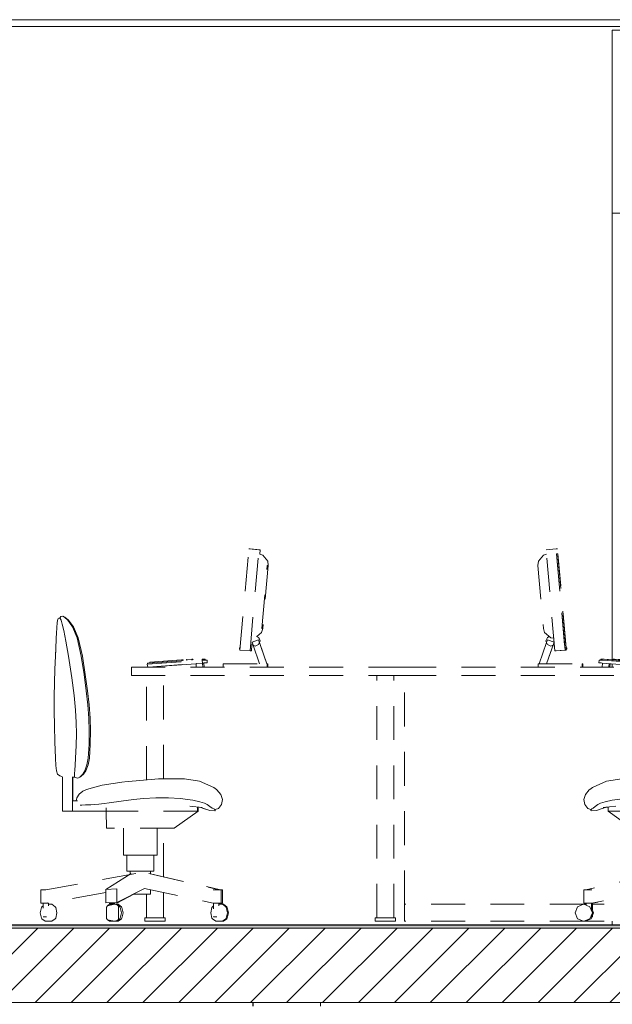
# Model space of a CAD drawing. Header units: millimetres. Extents: x 17009 to 157603, y -19950 to 21829.
# Tile 98 of 208: x 43791 to 45541, y 13285 to 16190. Entities that reach past the tile are written whole.
import ezdxf

# ---------------------------------------------------------------- set-up
doc = ezdxf.new("R2010")
doc.units = ezdxf.units.MM
doc.header["$MEASUREMENT"] = 0
doc.linetypes.add('! STR Pointille', pattern=[175, 100, -75])
for name, color, linetype in [('01-STR_Dalles.ARCHI', 7, 'Continuous'), ('01-STR_Murs.ARCHI', 7, 'Continuous'), ('04-SOE_Cloisons .ARCHI', 7, 'Continuous'), ('04-SOE_Faux Plafond.ARCHI', 7, 'Continuous'), ('04-SOE_Revetement de sol.ARCHI', 7, 'Continuous'), ('06-REP _ EQUIP MOBI _ hors marché.ARCHI', 7, 'Continuous')]:
    doc.layers.add(name, color=color, linetype=linetype)

# ---------------------------------------------------------------- blocks, each defined once
blk = doc.blocks.new('Élément de coupe_56_1')
at = {"layer": '01-STR_Dalles.ARCHI', "linetype": 'Continuous', "lineweight": 0, "true_color": 0x000000}
h = blk.add_hatch(dxfattribs=at)
h.set_pattern_fill('Hachure_simple_0001', color=18, style=0, pattern_type=2)
h.set_pattern_definition([(45, (0, 0), (-53.03301, 53.03301), [])])
h.paths.add_polyline_path([(30462.5, 13290), (77255.2, 13290), (77255.2, 13510), (30462.5, 13510)])
at = {"layer": '01-STR_Dalles.ARCHI', "color": 7, "linetype": 'Continuous', "lineweight": 5}
for p, q in [((46991.6, 13510), (30462.5, 13510)), ((77255.2, 13290), (30462.5, 13290))]:
    blk.add_line(p, q, dxfattribs=at)
blk = doc.blocks.new('Élément de coupe_163_1')
at = {"layer": '04-SOE_Cloisons .ARCHI', "color": 7, "linetype": 'Continuous', "lineweight": 5}
for p, q in [((45541.3, 16159), (46991.6, 16159)), ((45541.3, 16159), (45541.3, 15619)), ((45541.3, 15619), (46991.6, 15619)), ((45541.3, 15619), (45541.3, 14301.2)), ((45541.3, 14289.6), (45541.3, 14280)), ((45541.3, 13530), (45541.3, 13519)), ((45541.3, 13519), (47009.2, 13519)), ((47009.2, 13530), (47009.2, 13519)), ((47009.3, 13519), (47009.3, 13530)), ((47009.3, 13519), (47009.6, 13519)), ((47009.6, 13519), (47009.6, 13530)), ((47009.7, 13519), (47009.7, 13530))]:
    blk.add_line(p, q, dxfattribs=at)
blk = doc.blocks.new('Élément de coupe_373_1')
at = {"layer": '04-SOE_Cloisons .ARCHI', "color": 7, "linetype": 'Continuous', "lineweight": 5}
blk.add_line((43445.2, 13519), (45541.3, 13519), dxfattribs=at)
blk = doc.blocks.new('Élément de coupe_423_1')
at = {"layer": '06-REP _ EQUIP MOBI _ hors marché.ARCHI', "color": 252, "linetype": '! STR Pointille', "lineweight": 5}
for p, q in [((45346.7, 14613.1), (45338.3, 14610.6)), ((45345.6, 14626.2), (45375.4, 14628.9)), ((45371.7, 14327.4), (45345.6, 14626.2)), ((45401.6, 14330), (45375.4, 14628.9)), ((45375.4, 14628.9), (45379.3, 14628.9)), ((45380.5, 14613.9), (45376.9, 14613.9)), ((45376.9, 14613.9), (45400.4, 14344.9)), ((45404.9, 14337.1), (45379.3, 14628.9)), ((45404, 14344.9), (45380.5, 14613.9)), ((45322.9, 14592.1), (45321.7, 14579.9)), ((45338.3, 14610.6), (45322.9, 14592.1)), ((45321.7, 14579.9), (45338, 14393.6)), ((45897.3, 14398.6), (45911.2, 14418.1)), ((45911.2, 14418.1), (45922.6, 14427.2)), ((45922.6, 14427.2), (45928.5, 14430)), ((45931.7, 14418), (45927.7, 14407)), ((45928.5, 14430), (45934, 14429.1)), ((45934.6, 14422.9), (45931.7, 14418)), ((45934, 14429.1), (45937.2, 14424.4)), ((45936.4, 14424.2), (45934.6, 14422.9)), ((45937.2, 14424.4), (45936.4, 14424.2)), ((45937.2, 14424.4), (45940, 14424.4)), ((45940, 14424.4), (45942, 14423.2)), ((45943.3, 14420.9), (45942, 14423.2)), ((45943.3, 14420.9), (45945.1, 14411.9)), ((45946.5, 14396), (45945.1, 14411.9)), ((45338, 14393.6), (45341.3, 14381.8)), ((45341.3, 14381.8), (45359.6, 14366.3)), ((45897.3, 14398.6), (45883.4, 14366.1)), ((45916.1, 14356.8), (45922.5, 14387.4)), ((45927.7, 14407), (45922.5, 14387.4)), ((45947, 14383.5), (45946.5, 14396)), ((45946.5, 14393.3), (45948, 14361.4)), ((45325.5, 14290), (45347.3, 14352.1)), ((45345.2, 14357), (45349.6, 14367.6)), ((45347.3, 14352.1), (45345.2, 14357)), ((45346.7, 14290), (45369.1, 14353.9)), ((45347.3, 14352.1), (45350.2, 14360.5)), ((45349.6, 14346.4), (45347.3, 14352.1)), ((45349.6, 14367.6), (45355.3, 14370)), ((45350.2, 14360.5), (45369.1, 14353.9)), ((45368.4, 14365.4), (45359.6, 14366.3)), ((45870.4, 14312.6), (45883.4, 14366.1)), ((45908.3, 14312.6), (45916.1, 14356.8)), ((45947.9, 14357), (45950.1, 14312.6)), ((45949.1, 14332.5), (45948, 14361.4)), ((45347.4, 14290), (45366.4, 14344.3)), ((45360.2, 14342), (45349.6, 14346.4)), ((45370.1, 14346.1), (45360.2, 14342)), ((45370.1, 14345.8), (45366.4, 14344.3)), ((45371.7, 14327.4), (45401.6, 14330)), ((45375.6, 14327.4), (45371.7, 14327.4)), ((45405.5, 14330), (45375.6, 14327.4)), ((45400.4, 14344.9), (45404, 14344.9)), ((45401.6, 14330), (45405.5, 14330)), ((45403.4, 14337), (45405.4, 14337.1)), ((45403.8, 14333), (45405.8, 14333.2)), ((45406, 14333.2), (45404, 14333)), ((45406.3, 14333.2), (45404.4, 14333)), ((45406.7, 14333.2), (45404.7, 14333)), ((45407, 14333.2), (45405, 14333)), ((45405.5, 14330), (45405.2, 14333)), ((45405.4, 14337.1), (45405.7, 14337.1)), ((45405.8, 14333.2), (45405.4, 14337.1)), ((45406, 14333.2), (45405.7, 14337.1)), ((45405.8, 14337.1), (45406, 14337.1)), ((45406.1, 14333.2), (45405.8, 14337.1)), ((45405.8, 14333.2), (45406, 14333.2)), ((45406.3, 14333.2), (45406, 14337.1)), ((45406, 14333.2), (45406.1, 14333.2)), ((45406.1, 14337.1), (45406.3, 14337.1)), ((45406.4, 14333.2), (45406.1, 14337.1)), ((45406.1, 14333.2), (45406.3, 14333.2)), ((45406.7, 14333.2), (45406.3, 14337.1)), ((45406.3, 14333.2), (45406.4, 14333.2)), ((45406.4, 14337.1), (45406.7, 14337.1)), ((45406.8, 14333.2), (45406.4, 14337.1)), ((45406.4, 14333.2), (45406.7, 14333.2)), ((45407, 14333.2), (45406.7, 14337.1)), ((45406.7, 14333.2), (45406.8, 14333.2)), ((45406.8, 14333.2), (45407, 14333.2)), ((45501.8, 14292.5), (45502.4, 14300.7)), ((45506.8, 14300.7), (45502.4, 14300.7)), ((45502.4, 14300.7), (45503.1, 14300.7)), ((45503.1, 14300.7), (45505.3, 14300.5)), ((45505.3, 14300.5), (45508.5, 14300.3)), ((45507.4, 14300.7), (45506.8, 14300.7)), ((45507.4, 14300.4), (45507.6, 14303.3)), ((45507.4, 14300.4), (45507.8, 14300.3)), ((45512, 14303.3), (45507.6, 14303.3)), ((45507.6, 14303.3), (45508, 14303.3)), ((45508, 14303.3), (45509, 14303.2)), ((45508.5, 14300.3), (45512.3, 14300)), ((45509, 14303.2), (45510.6, 14303.1)), ((45510.6, 14303.1), (45512.5, 14303)), ((45512.4, 14303.3), (45512, 14303.3)), ((45512.3, 14300), (45512.3, 14300)), ((45512.3, 14300), (45674.2, 14288.1)), ((45513.5, 14303.2), (45512.4, 14303.3)), ((45512.5, 14303), (45673.7, 14291.1)), ((45515.1, 14303.1), (45513.5, 14303.2)), ((45517, 14303), (45515.1, 14303.1)), ((45543.7, 14301), (45517, 14303)), ((45541.7, 14300.8), (45541.9, 14300.8)), ((45541.9, 14300.8), (45543.7, 14300.7)), ((45542.1, 14300.8), (45542.8, 14300.8)), ((45543.7, 14300.7), (45542.1, 14300.8)), ((45542.8, 14300.8), (45543.7, 14300.8)), ((45542.9, 14300.8), (45543.7, 14300.8)), ((45543.7, 14300.7), (45544, 14303.7)), ((45543.7, 14300.8), (45543.7, 14300.8)), ((45544, 14303.7), (45559.5, 14302.5)), ((45544.2, 14303.7), (45544, 14303.7)), ((45559.6, 14302.5), (45544.2, 14303.7)), ((45544.4, 14303.7), (45559.9, 14302.5)), ((45545.1, 14303.7), (45544.4, 14303.7)), ((45560.6, 14302.5), (45545.1, 14303.7)), ((45546, 14303.7), (45545.3, 14303.7)), ((45561.4, 14302.5), (45546, 14303.7)), ((45546.8, 14303.7), (45546.1, 14303.7)), ((45562.3, 14302.5), (45546.8, 14303.7)), ((45547.5, 14303.7), (45547, 14303.7)), ((45563, 14302.5), (45547.5, 14303.7)), ((45559.1, 14299.6), (45559.5, 14302.5)), ((45559.3, 14299.5), (45559.6, 14302.5)), ((45559.3, 14299.6), (45561.3, 14299.4)), ((45561.5, 14299.4), (45559.3, 14299.6)), ((45559.5, 14302.5), (45559.6, 14302.5)), ((45559.5, 14299.6), (45559.9, 14302.5)), ((45559.9, 14302.5), (45560.6, 14302.5)), ((45560.2, 14299.5), (45560.6, 14302.5)), ((45560.2, 14299.6), (45562.3, 14299.4)), ((45560.4, 14299.6), (45560.7, 14302.5)), ((45560.6, 14302.6), (45560.7, 14302.5)), ((45560.7, 14302.5), (45561.4, 14302.5)), ((45561.1, 14299.5), (45561.4, 14302.5)), ((45561.1, 14299.6), (45563.1, 14299.4)), ((45561.3, 14299.4), (45561.1, 14299.4)), ((45561.2, 14299.6), (45561.6, 14302.5)), ((45561.4, 14302.6), (45561.6, 14302.5)), ((45562.3, 14299.4), (45561.5, 14299.4)), ((45561.6, 14302.5), (45562.3, 14302.5)), ((45561.9, 14299.5), (45562.3, 14302.5)), ((45562, 14299.6), (45564, 14299.4)), ((45562.1, 14299.6), (45562.4, 14302.5)), ((45562.3, 14302.6), (45562.4, 14302.5)), ((45562.4, 14299.4), (45562.3, 14299.4)), ((45562.4, 14302.5), (45563, 14302.5)), ((45563.1, 14299.4), (45562.4, 14299.4)), ((45562.6, 14299.5), (45563, 14302.5)), ((45572.9, 14298.9), (45562.6, 14299.6)), ((45562.6, 14299.6), (45564.6, 14299.4)), ((45563.2, 14299.4), (45563.1, 14299.4)), ((45564, 14299.4), (45563.2, 14299.4)), ((45564.1, 14299.4), (45564, 14299.4)), ((45564.6, 14299.4), (45564.1, 14299.4)), ((45570.8, 14298.7), (45572.9, 14298.7)), ((45572.9, 14298.5), (45573.2, 14301.5)), ((45573.2, 14301.5), (45667.4, 14294.6)), ((45576.1, 14301.5), (45573.2, 14301.5)), ((45670.2, 14294.6), (45576.1, 14301.5)), ((45576.7, 14301.5), (45576.2, 14301.5)), ((45611.8, 14299), (45576.7, 14301.5)), ((45577.6, 14301.5), (45576.9, 14301.5)), ((45671.8, 14294.6), (45577.6, 14301.5)), ((45611.3, 14299), (45611.8, 14299)), ((45611.8, 14299), (45653.2, 14295.9)), ((45635.3, 14297.2), (45635.1, 14297.2)), ((45635.1, 14297.2), (45652.8, 14295.9)), ((45653, 14295.9), (45635.3, 14297.2)), ((45652.8, 14295.9), (45652.6, 14295.9)), ((45653.2, 14295.9), (45653, 14295.9)), ((45670.9, 14294.6), (45653.2, 14295.9)), ((45666.8, 14291.6), (45667.4, 14294.6)), ((45667.4, 14294.6), (45670.2, 14294.6)), ((45669.6, 14291.5), (45670.2, 14294.6)), ((45669.7, 14291.6), (45670.4, 14294.6)), ((45670.2, 14294.6), (45670.4, 14294.6)), ((45670.3, 14291.6), (45670.9, 14294.6)), ((45670.4, 14294.6), (45670.9, 14294.6)), ((45670.4, 14291.6), (45671, 14294.6)), ((45670.9, 14294.6), (45671, 14294.6)), ((45671, 14294.6), (45671.8, 14294.6)), ((45671.1, 14291.6), (45671.8, 14294.6)), ((45861.9, 14257.8), (45870.4, 14312.6)), ((45898.1, 14247.9), (45908.3, 14312.6)), ((45950.1, 14312.6), (45952.1, 14273.6)), ((45721.2, 14280), (44921.1, 14280)), ((45322.6, 14290), (45452.6, 14290)), ((45322.6, 14280), (45322.6, 14290)), ((45452.6, 14290), (45454.5, 14290)), ((45452.6, 14280), (45452.6, 14290)), ((45454.5, 14280), (45454.5, 14290)), ((45501.8, 14292.5), (45502.5, 14292.4)), ((45502.5, 14292.4), (45504.6, 14292.3)), ((45504.6, 14292.3), (45507.9, 14292)), ((45507.9, 14292), (45511.7, 14291.7)), ((45511.4, 14280), (45512.2, 14291.7)), ((45511.4, 14280), (45512, 14280)), ((45511.7, 14291.7), (45671.2, 14280)), ((45530.8, 14280), (45531.6, 14290.3)), ((45534.3, 14280), (45535, 14290)), ((45671.7, 14291.5), (45668.8, 14291.5)), ((45669.6, 14291.6), (45671.7, 14291.5)), ((45670.3, 14291.6), (45672.3, 14291.5)), ((45671.1, 14291.6), (45673.2, 14291.5)), ((45672.3, 14291.5), (45671.7, 14291.5)), ((45671.7, 14291.5), (45671.7, 14291.5)), ((45672.4, 14291.5), (45672.3, 14291.5)), ((45673.2, 14291.5), (45672.4, 14291.5)), ((45672.4, 14280), (45674.2, 14288.1)), ((45673, 14288.2), (45673.7, 14291.1)), ((45673, 14288.2), (45677.5, 14288.2)), ((45678.2, 14291.1), (45673.2, 14291.5)), ((45673.7, 14291.1), (45678.2, 14291.1)), ((45674.2, 14288.1), (45678.8, 14288.1)), ((45677, 14280), (45678.8, 14288.1)), ((45677.5, 14288.2), (45678.2, 14291.1)), ((45678.8, 14288.1), (45677.5, 14288.2)), ((45731.3, 14280), (45721.2, 14280)), ((45721.2, 14280), (45721.2, 14255)), ((45731.3, 14255), (45731.3, 14280)), ((45952.1, 14273.6), (45953.3, 14233.8)), ((45721.2, 14255), (44921.1, 14255)), ((44927.5, 13580), (44927.5, 14255)), ((45692.4, 14250), (45692.4, 14255)), ((45712.4, 14250), (45692.4, 14250)), ((45692.4, 14086.2), (45692.4, 14250)), ((45696.3, 14250), (45696.3, 14255)), ((45716.3, 14250), (45712.4, 14250)), ((45712.4, 14086.2), (45712.4, 14250)), ((45716.3, 14221.1), (45716.3, 14250)), ((45731.3, 14255), (45721.2, 14255)), ((45861.9, 14257.8), (45855.4, 14210.3)), ((45891, 14195.9), (45898.1, 14247.9)), ((45714.3, 14217.5), (45714.4, 14221.1)), ((45714.3, 14209.1), (45714.3, 14217.5)), ((45714.3, 14200.6), (45714.3, 14209.1)), ((45714.4, 14221.1), (45739.4, 14221.1)), ((45739.3, 14217.5), (45739.4, 14221.1)), ((45739.3, 14209.1), (45739.3, 14217.5)), ((45739.3, 14200.6), (45739.3, 14209.1)), ((45739.4, 14221.1), (45739.5, 14217.5)), ((45739.5, 14217.5), (45739.5, 14209.1)), ((45739.5, 14209.1), (45739.5, 14200.6)), ((45855.4, 14210.3), (45850.7, 14168.2)), ((45953.3, 14233.8), (45953.8, 14192.9)), ((45714.4, 14197.1), (45714.3, 14200.6)), ((45714.4, 14197.1), (45739.4, 14197.1)), ((45716.3, 14086.2), (45716.3, 14197.1)), ((45739.4, 14197.1), (45739.3, 14200.6)), ((45739.5, 14200.6), (45739.4, 14197.1)), ((45886.6, 14153.3), (45891, 14195.9)), ((45953.8, 14192.9), (45953.6, 14150.5)), ((45850.7, 14168.2), (45847.8, 14129.3)), ((45884.4, 14116.9), (45886.6, 14153.3)), ((45953.6, 14150.5), (45952.9, 14106.2)), ((45847.8, 14129.3), (45846.7, 14091.5)), ((45846.7, 14091.5), (45847.2, 14052.7)), ((45884, 14083.3), (45884.4, 14116.9)), ((45952.9, 14106.2), (45951.8, 14059.8)), ((45692.4, 14081.2), (45692.4, 14086.2)), ((45712.4, 14086.2), (45692.4, 14086.2)), ((45712.4, 14081.2), (45692.4, 14081.2)), ((45692.4, 13946), (45692.4, 14081.2)), ((45696.3, 14081.2), (45696.3, 14086.2)), ((45716.3, 14086.2), (45712.4, 14086.2)), ((45716.3, 14081.2), (45712.4, 14081.2)), ((45712.4, 13944.3), (45712.4, 14081.2)), ((45716.3, 14052.3), (45716.3, 14081.2)), ((45884, 14083.3), (45884.8, 14049)), ((45714.3, 14048.8), (45714.4, 14052.3)), ((45714.3, 14040.3), (45714.3, 14048.8)), ((45714.3, 14031.8), (45714.3, 14040.3)), ((45714.4, 14028.3), (45714.3, 14031.8)), ((45714.4, 14052.3), (45739.4, 14052.3)), ((45739.3, 14048.8), (45739.4, 14052.3)), ((45739.3, 14040.3), (45739.3, 14048.8)), ((45739.3, 14031.8), (45739.3, 14040.3)), ((45739.4, 14028.3), (45739.3, 14031.8)), ((45739.4, 14052.3), (45739.5, 14048.8)), ((45739.5, 14031.8), (45739.4, 14028.3)), ((45739.5, 14048.8), (45739.5, 14040.3)), ((45739.5, 14040.3), (45739.5, 14031.8)), ((45847.2, 14052.7), (45849.3, 14010.9)), ((45884.8, 14049), (45886.4, 14010.9)), ((45951.8, 14059.8), (45950.1, 14010.9)), ((45714.4, 14028.3), (45739.4, 14028.3)), ((45716.3, 13943.9), (45716.3, 14028.3)), ((45853.9, 13991.2), (45849.3, 14010.9)), ((45888.1, 13990.7), (45886.4, 14010.9)), ((45950.1, 14010.9), (45948.9, 13989.3)), ((45853.9, 13991.2), (45860.3, 13974.2)), ((45867.4, 13964.1), (45860.3, 13974.2)), ((45889.5, 13976.2), (45888.1, 13990.7)), ((45889.5, 13976.2), (45890.8, 13966.4)), ((45947.1, 13974.1), (45943.6, 13964.3)), ((45948.9, 13989.3), (45947.1, 13974.1)), ((45524.4, 13943.8), (45569.4, 13950.2)), ((45569.4, 13950.2), (45645.8, 13950.2)), ((45645.8, 13950.2), (45747.3, 13941.1)), ((45874, 13958.1), (45867.4, 13964.1)), ((45878, 13955.1), (45874, 13958.1)), ((45881.9, 13953.3), (45878, 13955.1)), ((45881.9, 13953.3), (45884.6, 13952.1)), ((45893.9, 13955), (45884.6, 13952.1)), ((45890.8, 13966.4), (45891.8, 13960.2)), ((45891.8, 13960.2), (45892.7, 13956.9)), ((45892.7, 13956.9), (45893.4, 13955.5)), ((45893.4, 13955.5), (45893.9, 13955)), ((45898.4, 13955), (45893.9, 13955)), ((45898.4, 13885), (45898.4, 13955.9)), ((45928.3, 13855), (45928.3, 13957.3)), ((45937.5, 13958.6), (45928.8, 13956.1)), ((45929.3, 13855), (45929.3, 13956.3)), ((45943.6, 13964.3), (45937.5, 13958.6)), ((45462.2, 13903.8), (45473.1, 13917.3)), ((45473.1, 13917.3), (45474.7, 13918.6)), ((45474.7, 13918.6), (45482.4, 13924.8)), ((45482.4, 13924.8), (45524.4, 13943.8)), ((45747.3, 13941.1), (45812.2, 13931.7)), ((45812.2, 13931.7), (45858.4, 13919.1)), ((45858.4, 13919.1), (45869.3, 13913.7)), ((45456.8, 13888.8), (45462.2, 13903.8)), ((45459.8, 13874.8), (45456.8, 13888.8)), ((45540.4, 13887), (45519.8, 13882.8)), ((45578, 13892.2), (45540.4, 13887)), ((45611.9, 13894.6), (45578, 13892.2)), ((45649.6, 13894.4), (45611.9, 13894.6)), ((45685.8, 13892), (45649.6, 13894.4)), ((45715.5, 13888.8), (45685.8, 13892)), ((45751.9, 13884), (45715.5, 13888.8)), ((45869.3, 13913.7), (45880, 13905.3)), ((45880, 13905.3), (45886.8, 13894.6)), ((45886.8, 13894.6), (45889.1, 13885)), ((45469, 13863.2), (45459.8, 13874.8)), ((45478.2, 13859.6), (45469, 13863.2)), ((45478.2, 13859.6), (45478.5, 13860.2)), ((45478.5, 13859.9), (45478.2, 13859.6)), ((45478.2, 13857.2), (45478.2, 13859.6)), ((45479.5, 13855.8), (45478.2, 13857.2)), ((45478.5, 13860.2), (45479.4, 13860.9)), ((45479.4, 13860.9), (45481.1, 13861.8)), ((45494.2, 13857.1), (45479.5, 13855.8)), ((45484.7, 13863.8), (45481.1, 13861.8)), ((45490.8, 13868.8), (45484.7, 13863.8)), ((45498.4, 13875), (45490.8, 13868.8)), ((45494.6, 13857.2), (45494.2, 13857.1)), ((45494.6, 13857.2), (45522.2, 13866.2)), ((45506.3, 13878.9), (45498.4, 13875)), ((45519.8, 13882.8), (45506.3, 13878.9)), ((45514.4, 13865.4), (45551.6, 13869.8)), ((45515.5, 13864), (45522.5, 13866.3)), ((45528.9, 13866.8), (45521.2, 13865.8)), ((45528.9, 13867), (45521.8, 13866.2)), ((45528.9, 13855), (45528.9, 13867.1)), ((45787.9, 13879.2), (45751.9, 13884)), ((45802.2, 13877.9), (45787.9, 13879.2)), ((45798.2, 13855), (45798.2, 13865.1)), ((45798.6, 13855), (45798.6, 13864.9)), ((45818.2, 13875.7), (45802.2, 13877.9)), ((45842.4, 13873.9), (45818.2, 13875.7)), ((45859.1, 13873.4), (45842.4, 13873.9)), ((45870.8, 13872.8), (45859.1, 13873.4)), ((45876.5, 13872.4), (45870.8, 13872.8)), ((45898.4, 13885), (45883.6, 13885)), ((45898.4, 13855), (45898.4, 13885)), ((45599.1, 13805), (45528.9, 13855)), ((45798.2, 13855), (45528.9, 13855)), ((45798.6, 13805), (45798.2, 13855)), ((45798.6, 13855), (45798.2, 13855)), ((45898.4, 13855), (45798.6, 13855)), ((45799.7, 13805), (45800.1, 13855)), ((45928.3, 13855), (45898.4, 13855)), ((45929.3, 13855), (45928.3, 13855)), ((45798.6, 13805), (45599.1, 13805)), ((45632.9, 13810.5), (45632.8, 13805.5)), ((45671.5, 13805.5), (45632.8, 13805.5)), ((45632.9, 13810.5), (45642.5, 13812.1)), ((45671.4, 13810.5), (45632.9, 13810.5)), ((45642.5, 13812.1), (45647.5, 13812.1)), ((45647.5, 13812.1), (45648.9, 13819.4)), ((45647.5, 13812.1), (45657.5, 13812.1)), ((45649.6, 13725), (45649.6, 13805)), ((45658.8, 13819.4), (45657.5, 13812.1)), ((45657.5, 13812.1), (45662.5, 13812.1)), ((45658.9, 13814.6), (45658.4, 13812.1)), ((45662.5, 13812.1), (45671.4, 13810.5)), ((45671.4, 13810.5), (45671.5, 13805.5)), ((45749.3, 13725), (45749.3, 13805)), ((45799.7, 13805), (45798.6, 13805)), ((45649.6, 13725), (45663.8, 13725)), ((45659.5, 13677.5), (45659.5, 13725)), ((45663.8, 13725), (45698.9, 13725)), ((45698.9, 13725), (45734.3, 13725)), ((45734.3, 13725), (45749.3, 13725)), ((45739.3, 13677.5), (45739.3, 13725)), ((45739.3, 13711.8), (45739.4, 13714.8)), ((45739.4, 13714.8), (45739.5, 13711.3)), ((45739.4, 13690.8), (45739.3, 13693.9)), ((45739.5, 13694.3), (45739.4, 13690.8)), ((45739.5, 13711.3), (45739.5, 13702.8)), ((45739.5, 13702.8), (45739.5, 13694.3)), ((45659, 13667.1), (45463.3, 13623)), ((45674.4, 13670.7), (45659, 13667.1)), ((45659.5, 13677.5), (45670.9, 13677.5)), ((45669.5, 13669.6), (45669.5, 13677.5)), ((45670.9, 13677.5), (45699, 13677.5)), ((45699, 13677.5), (45727.4, 13677.5)), ((45726.9, 13670.5), (45791.3, 13627.1)), ((45727.4, 13677.5), (45739.3, 13677.5)), ((45729.3, 13668.9), (45729.3, 13677.5)), ((45729.3, 13669), (45732.4, 13667.1)), ((45732.4, 13667.1), (45978.8, 13623)), ((45686.6, 13627.1), (45480.6, 13583)), ((45686.6, 13627.1), (45757.9, 13588.9)), ((45757.9, 13588.9), (45757.9, 13628.9)), ((45757.9, 13628.9), (45791.3, 13627.1)), ((45791.3, 13627.1), (45791.3, 13587.1)), ((45459.7, 13623), (45457.2, 13623)), ((45457.2, 13623), (45457.2, 13583)), ((45469.4, 13623), (45459.7, 13623)), ((45480.6, 13623), (45469.4, 13623)), ((45669.5, 13623.3), (45484.1, 13583)), ((45669.5, 13610), (45669.5, 13623.5)), ((45669.5, 13610), (45678.1, 13610)), ((45678.1, 13610), (45699.1, 13610)), ((45692.4, 13580), (45692.4, 13610)), ((45699.1, 13610), (45718.5, 13610)), ((45712.4, 13580), (45712.4, 13610)), ((45716.3, 13580), (45716.3, 13610)), ((45791.3, 13616.5), (45978.5, 13583)), ((45989.1, 13623), (45978.5, 13623)), ((45993.6, 13623), (45989.1, 13623)), ((45993.6, 13623), (45993.6, 13583)), ((45456.4, 13580), (44927.5, 13580)), ((44927.5, 13530), (44927.5, 13580)), ((45431.5, 13555), (45438.8, 13572.7)), ((45438.8, 13572.7), (45456.4, 13580)), ((45457.6, 13580), (45456.4, 13580)), ((45459.7, 13583), (45457.2, 13583)), ((45457.6, 13580), (45475.2, 13572.7)), ((45459.6, 13580), (45457.6, 13580)), ((45458.6, 13579.6), (45459.6, 13580)), ((45460.8, 13580), (45459.6, 13580)), ((45469.4, 13583), (45459.7, 13583)), ((45460.8, 13580), (45464.1, 13578.6)), ((45464.1, 13580), (45460.8, 13580)), ((45464.1, 13583), (45464.1, 13577.3)), ((45480.6, 13583), (45469.4, 13583)), ((45475.2, 13572.7), (45482.5, 13555)), ((45479.8, 13583), (45479.8, 13561.5)), ((45479.8, 13569.3), (45485.7, 13555)), ((45481.6, 13583), (45480.6, 13583)), ((45483.1, 13583), (45481.6, 13583)), ((45483.1, 13583), (45483.1, 13561.4)), ((45692.4, 13580), (45483.1, 13580)), ((45692.4, 13530), (45692.4, 13580)), ((45712.4, 13580), (45692.4, 13580)), ((45696.3, 13530), (45696.3, 13580)), ((45716.3, 13580), (45712.4, 13580)), ((45747.9, 13555), (45755.2, 13572.7)), ((45755.2, 13572.7), (45772.8, 13580)), ((45791.3, 13587.1), (45757.9, 13588.9)), ((45763.1, 13588.6), (45774.1, 13583)), ((45774, 13580), (45772.8, 13580)), ((45774, 13580), (45791.6, 13572.7)), ((45781.2, 13583), (45780.8, 13583)), ((45780.8, 13583), (45780.8, 13577.2)), ((45785.8, 13583), (45781.2, 13583)), ((45791.9, 13583), (45785.8, 13583)), ((45791.6, 13572.7), (45798.9, 13555)), ((45795.9, 13583), (45791.9, 13583)), ((45795.9, 13583), (45795.9, 13562.2)), ((45938.2, 13555), (45945.5, 13572.7)), ((45945.5, 13572.7), (45963.1, 13580)), ((45964.3, 13580), (45963.1, 13580)), ((45964.3, 13580), (45981.9, 13572.7)), ((45972.9, 13583), (45970.6, 13583)), ((45970.6, 13583), (45970.6, 13577.3)), ((45978.5, 13583), (45972.9, 13583)), ((45989.1, 13583), (45978.5, 13583)), ((45981.9, 13572.7), (45989.2, 13555)), ((45986.6, 13583), (45986.6, 13561.2)), ((45993.6, 13583), (45989.1, 13583)), ((45438.8, 13537.3), (45431.5, 13555)), ((45456.4, 13530), (45438.8, 13537.3)), ((45475.2, 13537.3), (45457.6, 13530)), ((45478.4, 13537.3), (45460.8, 13530)), ((45482.5, 13555), (45475.2, 13537.3)), ((45479.8, 13543), (45477.5, 13543)), ((45485.7, 13555), (45478.4, 13537.3)), ((45479.8, 13548.5), (45479.8, 13543)), ((45481.6, 13543), (45480.8, 13543)), ((45483.1, 13543), (45481.6, 13543)), ((45483.1, 13548.6), (45483.1, 13543)), ((45755.2, 13537.3), (45747.9, 13555)), ((45772.8, 13530), (45755.2, 13537.3)), ((45791.6, 13537.3), (45774, 13530)), ((45798.9, 13555), (45791.6, 13537.3)), ((45795.9, 13543), (45793.9, 13543)), ((45795.9, 13547.8), (45795.9, 13543)), ((45945.5, 13537.3), (45938.2, 13555)), ((45963.1, 13530), (45945.5, 13537.3)), ((45981.9, 13537.3), (45964.3, 13530)), ((45989.2, 13555), (45981.9, 13537.3)), ((45986.6, 13543), (45984.2, 13543)), ((45986.6, 13548.8), (45986.6, 13543)), ((45456.4, 13530), (44927.5, 13530)), ((45457.6, 13530), (45456.4, 13530)), ((45459.6, 13530), (45457.6, 13530)), ((45459.6, 13530), (45458.6, 13530.4)), ((45460.8, 13530), (45459.6, 13530)), ((45692.4, 13530), (45460.8, 13530)), ((45696.3, 13530), (45692.4, 13530)), ((45774, 13530), (45772.8, 13530)), ((45964.3, 13530), (45963.1, 13530))]:
    blk.add_line(p, q, dxfattribs=at)
blk = doc.blocks.new('Élément de coupe_424_1')
at = {"layer": '06-REP _ EQUIP MOBI _ hors marché.ARCHI', "color": 252, "linetype": '! STR Pointille', "lineweight": 5}
for p, q in [((44441.6, 14330), (44467.8, 14628.9)), ((44471.7, 14628.9), (44467.8, 14628.9)), ((44467.8, 14628.9), (44497.7, 14626.2)), ((44471.5, 14327.4), (44497.7, 14626.2)), ((44501.6, 14626.2), (44471.7, 14628.9)), ((44497.7, 14626.2), (44501.6, 14626.2)), ((44500.2, 14613.1), (44508.9, 14610.6)), ((44500.4, 14613.1), (44501.6, 14626.2)), ((44508.9, 14610.6), (44524.2, 14592.1)), ((44524.2, 14592.1), (44525.4, 14579.9)), ((44506.3, 14393.6), (44522.6, 14579.9)), ((44525.4, 14579.9), (44509.1, 14393.6)), ((44522.6, 14579.9), (44525.4, 14579.9)), ((43900.6, 14396), (43902, 14411.9)), ((43903.8, 14420.9), (43902, 14411.9)), ((43903.8, 14420.9), (43905.1, 14423.2)), ((43907.1, 14424.4), (43905.1, 14423.2)), ((43910, 14424.4), (43907.1, 14424.4)), ((43913.1, 14429.1), (43910, 14424.4)), ((43910, 14424.4), (43910.1, 14424.2)), ((43910.1, 14424.2), (43911.3, 14422.9)), ((43911.3, 14422.9), (43913.5, 14418)), ((43918.6, 14430), (43913.1, 14429.1)), ((43913.5, 14418), (43916.9, 14407)), ((43918.6, 14430), (43923.6, 14427.2)), ((43924.5, 14427.2), (43918.6, 14430)), ((43934, 14418.1), (43923.6, 14427.2)), ((43935.9, 14418.1), (43924.5, 14427.2)), ((43947.2, 14398.6), (43934, 14418.1)), ((43949.9, 14398.6), (43935.9, 14418.1)), ((43900.1, 14383.5), (43899.1, 14361.4)), ((43899.4, 14364), (43900.6, 14396)), ((43916.9, 14407), (43921.6, 14387.4)), ((43921.6, 14387.4), (43927.6, 14356.8)), ((43960.9, 14366.1), (43947.2, 14398.6)), ((43949.9, 14398.6), (43963.8, 14366.1)), ((44505.8, 14381.8), (44491.8, 14370)), ((44509.1, 14393.6), (44505.8, 14381.8)), ((44509.1, 14393.6), (44506.3, 14393.6)), ((43897.2, 14312.6), (43899.1, 14361.4)), ((43927.6, 14356.8), (43935.2, 14312.6)), ((43960.9, 14366.1), (43973.4, 14312.6)), ((43976.8, 14312.6), (43963.8, 14366.1)), ((44477.4, 14353.9), (44496.3, 14360.5)), ((44480.8, 14344.3), (44477.4, 14353.9)), ((44496.9, 14367.6), (44490.3, 14370.3)), ((44497.5, 14367.6), (44490.9, 14370.3)), ((44520.9, 14290), (44496.3, 14360.5)), ((44501.3, 14357), (44496.9, 14367.6)), ((44496.9, 14346.4), (44501.3, 14357)), ((44501.9, 14357), (44497.5, 14367.6)), ((44499.9, 14352.1), (44501.9, 14357)), ((44521.6, 14290), (44499.9, 14352.1)), ((43898, 14332.5), (43897, 14312.6)), ((44440.1, 14333.2), (44440.4, 14337.1)), ((44440.1, 14333.2), (44441.9, 14333)), ((44440.7, 14337.1), (44440.4, 14337.1)), ((44440.4, 14337.1), (44442.2, 14337)), ((44442.2, 14337), (44440.7, 14337.1)), ((44441, 14337.1), (44440.8, 14337.1)), ((44442.3, 14337), (44441, 14337.1)), ((44441.4, 14337.1), (44441.1, 14337.1)), ((44442.3, 14337.1), (44441.4, 14337.1)), ((44441.7, 14337.1), (44441.5, 14337.1)), ((44441.6, 14330), (44471.5, 14327.4)), ((44442.3, 14337.1), (44441.7, 14337.1)), ((44442.2, 14337), (44442.2, 14337)), ((44442.3, 14337.1), (44442.3, 14337.1)), ((44442.3, 14337), (44442.3, 14337)), ((44471.5, 14327.4), (44475.4, 14327.4)), ((44475, 14348.1), (44475.7, 14346.4)), ((44475.4, 14327.4), (44477, 14345.8)), ((44475.7, 14346.4), (44480.8, 14344.3)), ((44480.8, 14344.3), (44486.3, 14342)), ((44499.8, 14290), (44480.8, 14344.3)), ((44486.3, 14342), (44496.9, 14346.4)), ((43897, 14312.6), (43895.1, 14273.6)), ((43935.2, 14312.6), (43945.1, 14247.9)), ((43981.7, 14257.8), (43973.4, 14312.6)), ((43985.2, 14257.8), (43976.8, 14312.6)), ((44168.3, 14288.1), (44330.3, 14300)), ((44169, 14291.1), (44330.1, 14303)), ((44175.4, 14294.6), (44269.5, 14301.5)), ((44176, 14291.7), (44175.4, 14294.6)), ((44269.5, 14301.5), (44270.3, 14301.5)), ((44269.9, 14298.6), (44269.5, 14301.5)), ((44270.6, 14298.6), (44270.3, 14301.5)), ((44270.4, 14301.5), (44270.9, 14301.5)), ((44270.8, 14298.6), (44270.4, 14301.5)), ((44271.3, 14298.7), (44270.9, 14301.5)), ((44271.1, 14301.5), (44273.9, 14301.5)), ((44271.4, 14298.7), (44271.1, 14301.5)), ((44274.2, 14298.9), (44273.9, 14301.5)), ((44284.2, 14302.5), (44299.6, 14303.7)), ((44284.5, 14299.6), (44284.2, 14302.5)), ((44299.6, 14303.7), (44300.1, 14303.7)), ((44299.9, 14300.8), (44299.6, 14303.7)), ((44300.4, 14300.8), (44300.1, 14303.7)), ((44300.3, 14303.7), (44301, 14303.7)), ((44300.6, 14300.8), (44300.3, 14303.7)), ((44301.3, 14300.9), (44301, 14303.7)), ((44301.1, 14303.7), (44301.9, 14303.7)), ((44301.4, 14300.9), (44301.1, 14303.7)), ((44302.1, 14300.9), (44301.9, 14303.7)), ((44302, 14303.7), (44302.7, 14303.7)), ((44302.3, 14300.9), (44302, 14303.7)), ((44303, 14301), (44302.7, 14303.7)), ((44302.7, 14303.7), (44303, 14303.7)), ((44303, 14303.7), (44303.1, 14303.7)), ((44303.2, 14301), (44303, 14303.7)), ((44303.4, 14301), (44303.1, 14303.7)), ((44330.1, 14303), (44332, 14303.1)), ((44330.3, 14300), (44330.1, 14303)), ((44330.3, 14300), (44334.1, 14300.3)), ((44330.9, 14291.7), (44330.3, 14300)), ((44332, 14303.1), (44333.6, 14303.2)), ((44333.6, 14303.2), (44334.7, 14303.3)), ((44334.1, 14300.3), (44337.3, 14300.5)), ((44334.7, 14303.3), (44335.1, 14303.3)), ((44335.1, 14303.3), (44339.5, 14303.3)), ((44337.3, 14300.5), (44339.5, 14300.7)), ((44339.7, 14300.7), (44339.5, 14303.3)), ((44339.5, 14300.7), (44340.3, 14300.7)), ((44340.3, 14300.7), (44344.7, 14300.7)), ((44345.3, 14292.5), (44344.7, 14300.7)), ((43895.1, 14273.6), (43893.9, 14233.8)), ((44121.1, 14280), (44121.1, 14255)), ((44921.1, 14280), (44121.1, 14280)), ((44170.1, 14280), (44168.3, 14288.1)), ((44169.6, 14288.2), (44169, 14291.1)), ((44171.3, 14280), (44330.9, 14291.7)), ((44312.1, 14290), (44175.9, 14280)), ((44312.1, 14290.3), (44331.4, 14291.7)), ((44312.9, 14280), (44312.1, 14290.3)), ((44330.9, 14291.7), (44334.7, 14292)), ((44331.4, 14291.7), (44334.9, 14291.7)), ((44332.3, 14280), (44331.4, 14291.7)), ((44331.7, 14280), (44332.3, 14280)), ((44332.3, 14280), (44335.7, 14280)), ((44334.7, 14292), (44337.9, 14292.3)), ((44335.5, 14291.7), (44334.9, 14291.7)), ((44335.7, 14280), (44334.9, 14291.7)), ((44335.7, 14280), (44335.2, 14280)), ((44339.3, 14292), (44335.5, 14291.7)), ((44337.9, 14292.3), (44340.1, 14292.4)), ((44342.5, 14292.3), (44339.3, 14292)), ((44340.1, 14292.4), (44340.9, 14292.5)), ((44340.9, 14292.5), (44345.3, 14292.5)), ((44344.6, 14292.4), (44342.5, 14292.3)), ((44345.3, 14292.5), (44344.6, 14292.4)), ((44392.6, 14290), (44522.6, 14290)), ((44392.6, 14280), (44392.6, 14290)), ((44522.6, 14290), (44524.6, 14290)), ((44522.6, 14280), (44522.6, 14290)), ((44524.6, 14280), (44524.6, 14290)), ((43945.1, 14247.9), (43952, 14195.9)), ((43988.1, 14210.3), (43981.7, 14257.8)), ((43985.2, 14257.8), (43991.7, 14210.3)), ((44921.1, 14255), (44121.1, 14255)), ((44165.8, 13947), (44165.8, 14255)), ((44215.8, 13950.2), (44215.8, 14255)), ((44845.8, 13540), (44845.8, 14255)), ((44895.8, 13540), (44895.8, 14255)), ((43893.9, 14233.8), (43893.4, 14192.9)), ((43992.7, 14168.2), (43988.1, 14210.3)), ((43991.7, 14210.3), (43996.4, 14168.2)), ((43893.4, 14192.9), (43893.5, 14150.5)), ((43952, 14195.9), (43956.3, 14153.3)), ((43893.5, 14150.5), (43894.2, 14106.2)), ((43956.3, 14153.3), (43958.4, 14116.9)), ((43995.5, 14129.3), (43992.7, 14168.2)), ((43996.4, 14168.2), (43999.3, 14129.3)), ((43996.6, 14091.5), (43995.5, 14129.3)), ((43999.3, 14129.3), (44000.5, 14091.5)), ((43894.2, 14106.2), (43895.4, 14059.8)), ((43958.4, 14116.9), (43958.9, 14083.3)), ((43996.1, 14052.7), (43996.6, 14091.5)), ((44000.5, 14091.5), (43999.9, 14052.7)), ((43958.9, 14083.3), (43958.1, 14049)), ((43895.4, 14059.8), (43897, 14010.9)), ((43958.1, 14049), (43956.6, 14010.9)), ((43996.1, 14052.7), (43994, 14010.9)), ((43999.9, 14052.7), (43997.8, 14010.9)), ((43897, 14010.9), (43898.2, 13989.3)), ((43956.6, 14010.9), (43955.2, 13990.7)), ((43994, 14010.9), (43989.9, 13991.2)), ((43993.2, 13991.2), (43997.8, 14010.9)), ((43898.2, 13989.3), (43900, 13974.1)), ((43900, 13974.1), (43903.5, 13964.3)), ((43954.2, 13976.2), (43953.5, 13966.4)), ((43955.2, 13990.7), (43954.2, 13976.2)), ((43977.5, 13964.1), (43983.8, 13974.2)), ((43979.7, 13964.1), (43986.8, 13974.2)), ((43983.8, 13974.2), (43989.9, 13991.2)), ((43993.2, 13991.2), (43986.8, 13974.2)), ((43903.5, 13964.3), (43909.6, 13958.6)), ((43909.6, 13958.6), (43917.9, 13956.3)), ((43917.9, 13855), (43917.9, 13957.3)), ((43947.8, 13885), (43947.8, 13955.9)), ((43948.3, 13955), (43953.3, 13955)), ((43948.8, 13885), (43948.8, 13955)), ((43953, 13960.2), (43952.9, 13956.9)), ((43952.9, 13956.9), (43953, 13955.5)), ((43953.5, 13966.4), (43953, 13960.2)), ((43953, 13955.5), (43953.3, 13955)), ((43953.3, 13955), (43962.5, 13952.1)), ((43965.2, 13953.3), (43962.5, 13952.1)), ((43965.2, 13953.3), (43969.1, 13955.1)), ((43972, 13958.1), (43969.1, 13955.1)), ((43969.1, 13955.1), (43973.1, 13958.1)), ((43972, 13958.1), (43977.5, 13964.1)), ((43973.1, 13958.1), (43979.7, 13964.1)), ((44201.3, 13950.2), (44099.8, 13941.1)), ((44277.7, 13950.2), (44201.3, 13950.2)), ((44322.8, 13943.8), (44277.7, 13950.2)), ((43988.7, 13919.1), (43977.8, 13913.7)), ((44035, 13931.7), (43988.7, 13919.1)), ((44099.8, 13941.1), (44035, 13931.7)), ((44364.8, 13924.8), (44322.8, 13943.8)), ((44372.5, 13918.6), (44364.8, 13924.8)), ((44374, 13917.3), (44372.5, 13918.6)), ((44384.9, 13903.8), (44374, 13917.3)), ((43960.3, 13894.6), (43958, 13885)), ((43967.1, 13905.3), (43960.3, 13894.6)), ((43977.8, 13913.7), (43967.1, 13905.3)), ((44127.5, 13888.8), (44091.2, 13884)), ((44157.2, 13892), (44127.5, 13888.8)), ((44193.3, 13894.4), (44157.2, 13892)), ((44230.9, 13894.6), (44193.3, 13894.4)), ((44264.8, 13892.2), (44230.9, 13894.6)), ((44302.5, 13887), (44264.8, 13892.2)), ((44302.5, 13887), (44323.2, 13882.8)), ((44390.4, 13888.8), (44384.9, 13903.8)), ((44387.3, 13874.8), (44390.4, 13888.8)), ((43962.6, 13885), (43947.8, 13885)), ((43947.8, 13855), (43947.8, 13885)), ((43969.6, 13872.4), (43974.7, 13872.8)), ((43974.7, 13872.8), (43985.8, 13873.4)), ((43985.8, 13873.4), (44001.8, 13873.9)), ((44001.8, 13873.9), (44025.5, 13875.7)), ((44041.3, 13877.9), (44025.5, 13875.7)), ((44055.4, 13879.2), (44041.3, 13877.9)), ((44047, 13855), (44047, 13865.1)), ((44055.4, 13879.2), (44091.2, 13884)), ((44293.5, 13869.8), (44329.8, 13865.4)), ((44316.2, 13855), (44316.2, 13867)), ((44318.2, 13855), (44318.2, 13866.8)), ((44336.8, 13878.9), (44323.2, 13882.8)), ((44350.2, 13858.1), (44326, 13865.8)), ((44326.2, 13865.8), (44326.8, 13865.6)), ((44352.6, 13857.2), (44331.6, 13864)), ((44344.9, 13875), (44336.8, 13878.9)), ((44344.9, 13875), (44353, 13868.8)), ((44352.6, 13857.2), (44352.9, 13857.1)), ((44352.9, 13857.1), (44367.6, 13855.8)), ((44353, 13868.8), (44360, 13863.8)), ((44360, 13863.8), (44364.2, 13861.8)), ((44364.2, 13861.8), (44366.5, 13860.9)), ((44366.5, 13860.9), (44368, 13860.1)), ((44367.6, 13855.8), (44369, 13857.2)), ((44368, 13860.1), (44368.9, 13859.6)), ((44368.9, 13859.6), (44368.1, 13860.1)), ((44368.9, 13859.6), (44378.1, 13863.2)), ((44369, 13857.2), (44368.9, 13859.6)), ((44378.1, 13863.2), (44387.3, 13874.8)), ((43947.8, 13855), (43917.9, 13855)), ((44047, 13855), (43947.8, 13855)), ((44316.2, 13855), (44047, 13855)), ((44047.4, 13805), (44047, 13855)), ((44248, 13805), (44318.2, 13855)), ((44318.2, 13855), (44316.2, 13855)), ((44246.8, 13805), (44047.4, 13805)), ((44097.8, 13725), (44097.8, 13805)), ((44197.6, 13725), (44197.6, 13805)), ((44197.6, 13804.5), (44220.1, 13804.5)), ((44215.8, 13660.9), (44215.8, 13804.5)), ((44220.1, 13804.5), (44217.3, 13805)), ((44220.1, 13804.5), (44220.1, 13805)), ((44248, 13805), (44246.8, 13805)), ((44097.8, 13725), (44112.1, 13725)), ((44107.8, 13677.5), (44107.8, 13725)), ((44112.1, 13725), (44147.2, 13725)), ((44147.2, 13725), (44182.6, 13725)), ((44182.6, 13725), (44197.6, 13725)), ((44187.6, 13677.5), (44187.6, 13725)), ((44134.3, 13670.6), (43868.4, 13623)), ((44120.1, 13670.5), (44046.1, 13623.9)), ((44107.8, 13677.5), (44119.2, 13677.5)), ((44117.8, 13669), (44117.8, 13677.5)), ((44119.2, 13677.5), (44147.3, 13677.5)), ((44147.3, 13677.5), (44175.6, 13677.5)), ((44172.5, 13670.7), (44383.9, 13623)), ((44175.6, 13677.5), (44187.6, 13677.5)), ((44177.6, 13669.5), (44177.6, 13677.5)), ((44177.6, 13669.6), (44380.9, 13623)), ((44046.1, 13623.9), (44078.5, 13625.8)), ((44159.8, 13627.1), (44078.5, 13585.8)), ((44078.5, 13625.8), (44078.5, 13585.8)), ((44159.8, 13627.1), (44363.1, 13583)), ((43857.8, 13623), (43853.5, 13623)), ((43853.5, 13623), (43853.5, 13583)), ((43868.4, 13623), (43857.8, 13623)), ((44046.1, 13614.8), (43868.6, 13583)), ((44046.1, 13583.9), (44046.1, 13623.9)), ((44128.6, 13610), (44078.3, 13583)), ((44126.1, 13610), (44126.3, 13610)), ((44126.3, 13610), (44147.4, 13610)), ((44147.4, 13610), (44168.6, 13610)), ((44165.8, 13540), (44165.8, 13610)), ((44168.6, 13610), (44177.6, 13610)), ((44177.6, 13610), (44177.6, 13623.3)), ((44215.8, 13540), (44215.8, 13615)), ((44374.2, 13623), (44363.1, 13623)), ((44384, 13623), (44374.2, 13623)), ((44386.8, 13623), (44384, 13623)), ((44386.8, 13623), (44386.8, 13583)), ((44389.9, 13623), (44386.8, 13623)), ((44389.9, 13623), (44389.9, 13583)), ((43855.7, 13570.6), (43852.2, 13555)), ((43857.8, 13583), (43853.5, 13583)), ((43855.7, 13570.6), (43857, 13572.7)), ((43860.5, 13575.3), (43857, 13572.7)), ((43868.4, 13583), (43857.8, 13583)), ((43860.5, 13583), (43860.5, 13568.7)), ((43874.1, 13583), (43868.4, 13583)), ((43876.5, 13583), (43874.1, 13583)), ((43876.5, 13583), (43876.5, 13575.6)), ((43876.5, 13580), (43886.7, 13580)), ((43896.4, 13572.7), (43886.7, 13580)), ((43896.4, 13572.7), (43897.7, 13570.6)), ((43901.3, 13555), (43897.7, 13570.6)), ((44078.5, 13585.8), (44046.1, 13583.9)), ((44050.9, 13575.4), (44047.3, 13571.6)), ((44047.3, 13571.6), (44047.3, 13538.4)), ((44057, 13580), (44050.9, 13575.4)), ((44071.2, 13580), (44050.9, 13575.4)), ((44060.3, 13583), (44056.4, 13583)), ((44056.4, 13583), (44056.4, 13579.6)), ((44057, 13580), (44071.2, 13580)), ((44066.4, 13583), (44060.3, 13583)), ((44071.1, 13583), (44066.4, 13583)), ((44071.7, 13583), (44071.1, 13583)), ((44071.2, 13580), (44079.5, 13578.1)), ((44071.7, 13583), (44071.7, 13579.9)), ((44071.7, 13580), (44082.3, 13580)), ((44086.7, 13572.7), (44079.5, 13578.1)), ((44079.5, 13578.1), (44083.1, 13574.3)), ((44091.9, 13572.7), (44082.3, 13580)), ((44083.1, 13574.3), (44083.1, 13535.7)), ((44086.7, 13572.7), (44088, 13570.6)), ((44091.6, 13555), (44088, 13570.6)), ((44091.9, 13572.7), (44093.3, 13570.6)), ((44096.8, 13555), (44093.3, 13570.6)), ((44359.2, 13570.6), (44355.6, 13555)), ((44359.2, 13570.6), (44360.5, 13572.7)), ((44364.1, 13575.4), (44360.5, 13572.7)), ((44374.2, 13583), (44363.1, 13583)), ((44364.1, 13583), (44364.1, 13566.3)), ((44384, 13583), (44374.2, 13583)), ((44379.9, 13583), (44379.9, 13576)), ((44379.9, 13580), (44390.2, 13580)), ((44383.1, 13583), (44383.1, 13580)), ((44386.8, 13583), (44384, 13583)), ((44389.9, 13583), (44386.8, 13583)), ((44399.9, 13572.7), (44390.2, 13580)), ((44390.2, 13580), (44393.4, 13580)), ((44403.1, 13572.7), (44393.4, 13580)), ((44399.9, 13572.7), (44401.2, 13570.6)), ((44404.7, 13555), (44401.2, 13570.6)), ((44403.1, 13572.7), (44404.4, 13570.6)), ((44408, 13555), (44404.4, 13570.6)), ((43852.2, 13555), (43855.7, 13539.4)), ((43855.7, 13539.4), (43857, 13537.3)), ((43857, 13537.3), (43866.7, 13530)), ((43862.8, 13543), (43861, 13543)), ((43868.4, 13543), (43862.8, 13543)), ((43870.3, 13543), (43868.4, 13543)), ((43886.7, 13530), (43896.4, 13537.3)), ((43896.4, 13537.3), (43897.7, 13539.4)), ((43897.7, 13539.4), (43901.3, 13555)), ((44047.3, 13538.4), (44050.9, 13534.6)), ((44079.5, 13531.9), (44086.7, 13537.3)), ((44082.3, 13530), (44091.9, 13537.3)), ((44086.7, 13537.3), (44088, 13539.4)), ((44088, 13539.4), (44091.6, 13555)), ((44091.9, 13537.3), (44093.3, 13539.4)), ((44093.3, 13539.4), (44096.8, 13555)), ((44169.4, 13540), (44160.8, 13540)), ((44160.8, 13530), (44160.8, 13540)), ((44190.5, 13540), (44169.4, 13540)), ((44211.8, 13540), (44190.5, 13540)), ((44220.8, 13540), (44211.8, 13540)), ((44220.8, 13530), (44220.8, 13540)), ((44355.6, 13555), (44359.2, 13539.4)), ((44359.2, 13539.4), (44360.5, 13537.3)), ((44360.5, 13537.3), (44370.2, 13530)), ((44364.1, 13543.7), (44364.1, 13543)), ((44367.2, 13543), (44364.1, 13543)), ((44373.1, 13543), (44367.2, 13543)), ((44374, 13543), (44373.1, 13543)), ((44390.2, 13530), (44399.9, 13537.3)), ((44393.4, 13530), (44403.1, 13537.3)), ((44399.9, 13537.3), (44401.2, 13539.4)), ((44401.2, 13539.4), (44404.7, 13555)), ((44403.1, 13537.3), (44404.4, 13539.4)), ((44404.4, 13539.4), (44408, 13555)), ((44849.4, 13540), (44840.8, 13540)), ((44840.8, 13530), (44840.8, 13540)), ((44870.5, 13540), (44849.4, 13540)), ((44891.8, 13540), (44870.5, 13540)), ((44900.8, 13540), (44891.8, 13540)), ((44900.8, 13530), (44900.8, 13540)), ((43866.7, 13530), (43886.7, 13530)), ((44050.9, 13534.6), (44057, 13530)), ((44050.9, 13534.6), (44071.2, 13530)), ((44057, 13530), (44071.2, 13530)), ((44079.5, 13531.9), (44071.2, 13530)), ((44071.2, 13530), (44082.3, 13530)), ((44083.1, 13535.7), (44079.5, 13531.9)), ((44169.4, 13530), (44160.8, 13530)), ((44190.5, 13530), (44169.4, 13530)), ((44211.8, 13530), (44190.5, 13530)), ((44220.8, 13530), (44211.8, 13530)), ((44370.2, 13530), (44390.2, 13530)), ((44390.2, 13530), (44393.4, 13530)), ((44849.4, 13530), (44840.8, 13530)), ((44870.5, 13530), (44849.4, 13530)), ((44891.8, 13530), (44870.5, 13530)), ((44900.8, 13530), (44891.8, 13530))]:
    blk.add_line(p, q, dxfattribs=at)
blk = doc.blocks.new('Élément de coupe_486_1')
at = {"layer": '04-SOE_Faux Plafond.ARCHI', "color": 7, "linetype": 'Continuous', "lineweight": 5}
for p, q in [((46991.6, 16190), (30462.5, 16190)), ((46991.6, 16170), (30462.5, 16170))]:
    blk.add_line(p, q, dxfattribs=at)
blk = doc.blocks.new('Élément de coupe_503_1')
at = {"layer": '01-STR_Murs.ARCHI', "color": 7, "linetype": 'Continuous', "lineweight": 5}
for p, q in [((47243.2, 13518.6), (47243.2, 13519)), ((47244, 13519), (47244, 13518.6)), ((47245.1, 13519), (47245.1, 13518.6)), ((44479.7, 13280), (44479.7, 13290)), ((44479.8, 13290), (44479.8, 13280)), ((44480.4, 13290), (44480.4, 13280)), ((44679.7, 13290), (44679.7, 13280)), ((47243.2, 13280), (47243.2, 13290)), ((47245.1, 13290), (47245.1, 13280))]:
    blk.add_line(p, q, dxfattribs=at)
blk = doc.blocks.new('Élément de coupe_559_1')
at = {"layer": '04-SOE_Revetement de sol.ARCHI', "linetype": 'Continuous', "lineweight": 0, "true_color": 0x3f3f3f}
blk.add_hatch(color=250, dxfattribs=at).paths.add_polyline_path([(46991.6, 13518.6), (30462.5, 13518.6), (30462.5, 13510), (46991.6, 13510)])
at = {"layer": '04-SOE_Revetement de sol.ARCHI', "color": 7, "linetype": 'Continuous', "lineweight": 5}
blk.add_line((46991.6, 13518.6), (30462.5, 13518.6), dxfattribs=at)
blk = doc.blocks.new('Élément de coupe_1127_1')
at = {"layer": '04-SOE_Revetement de sol.ARCHI', "color": 7, "linetype": 'Continuous', "lineweight": 5}
for p, q in [((45530.8, 13518.6), (45530.8, 13519)), ((45540.6, 13518.6), (45540.6, 13519))]:
    blk.add_line(p, q, dxfattribs=at)

msp = doc.modelspace()

# ---------------------------------------------------------------- block references
at = {"layer": '01-STR_Dalles.ARCHI', "lineweight": 0}
msp.add_blockref('Élément de coupe_56_1', (0, 0), dxfattribs=at)
at = {"layer": '01-STR_Murs.ARCHI', "lineweight": 0}
msp.add_blockref('Élément de coupe_503_1', (0, 0), dxfattribs=at)
at = {"layer": '04-SOE_Cloisons .ARCHI', "lineweight": 0}
for name in ['Élément de coupe_163_1', 'Élément de coupe_373_1']:
    msp.add_blockref(name, (0, 0), dxfattribs=at)
at = {"layer": '04-SOE_Faux Plafond.ARCHI', "lineweight": 0}
msp.add_blockref('Élément de coupe_486_1', (0, 0), dxfattribs=at)
at = {"layer": '04-SOE_Revetement de sol.ARCHI', "lineweight": 0}
for name in ['Élément de coupe_559_1', 'Élément de coupe_1127_1']:
    msp.add_blockref(name, (0, 0), dxfattribs=at)
at = {"layer": '06-REP _ EQUIP MOBI _ hors marché.ARCHI', "lineweight": 0}
for name in ['Élément de coupe_424_1', 'Élément de coupe_423_1']:
    msp.add_blockref(name, (0, 0), dxfattribs=at)

doc.saveas('drawing.dxf')
